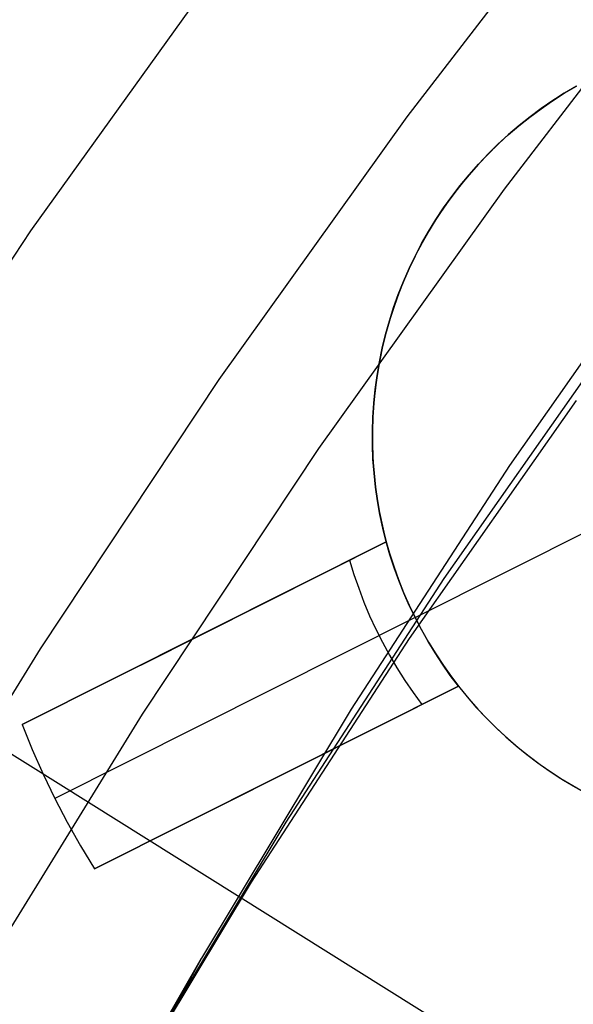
# Model space of a CAD drawing. Header units: millimetres. Extents: x 6049 to 7254, y -11340 to -10297.
# Tile 85 of 237: x 6602.68 to 6606.11, y -10651.01 to -10644.91. Entities that reach past the tile are written whole.
import ezdxf

# ---------------------------------------------------------------- set-up
doc = ezdxf.new("R2010")
doc.units = ezdxf.units.MM
doc.layers.add('color', color=7, linetype='Continuous')
doc.layers.add('luz', color=7, linetype='Continuous')

msp = doc.modelspace()

# ---------------------------------------------------------------- linework, layer by layer
at = {"color": 8, "true_color": 0x7f7f7f}
for p, q in [((6606.3031, -10643.9255, 211.3665), (6605.0817, -10645.5126, 211.3665)), ((6606.8904, -10644.3938, 212.0295), (6605.6848, -10645.9604, 212.0295)), ((6605.0817, -10645.5126, 211.3665), (6603.9158, -10647.1409, 211.3665)), ((6605.6848, -10645.9604, 212.0295), (6604.534, -10647.5676, 212.0295)), ((6606.7518, -10646.1994, 64.7868), (6605.7177, -10647.6735, 64.3727)), ((6605.3136, -10648.3735, 67.8738), (6606.3476, -10646.8994, 68.2879)), ((6603.9158, -10647.1409, 211.3665), (6602.8067, -10648.8085, 211.3665)), ((6605.0991, -10648.745, 69.7318), (6606.1332, -10647.2709, 70.1458)), ((6604.534, -10647.5676, 212.0295), (6603.4393, -10649.2136, 212.0295)), ((6605.7177, -10647.6735, 64.3727), (6604.7364, -10649.1829, 63.9576)), ((6604.3322, -10649.8829, 67.4588), (6605.3136, -10648.3735, 67.8738)), ((6604.1177, -10650.2544, 69.3167), (6605.0991, -10648.745, 69.7318)), ((6602.8067, -10648.8085, 211.3665), (6601.7559, -10650.5133, 211.3665)), ((6603.4393, -10649.2136, 212.0295), (6602.4021, -10650.8964, 212.0295)), ((6604.7364, -10649.1829, 63.9576), (6603.8089, -10650.7259, 63.5421)), ((6603.4047, -10651.4259, 67.0432), (6604.3322, -10649.8829, 67.4588)), ((6603.1903, -10651.7974, 68.9011), (6604.1177, -10650.2544, 69.3167)), ((6603.8089, -10650.7259, 63.5421), (6602.9364, -10652.3006, 63.1265)), ((6603.1903, -10651.7974, 68.9011), (6603.8089, -10650.7259, 63.5421))]:
    msp.add_line(p, q, dxfattribs=at)
at = {"layer": 'color', "color": 254, "true_color": 0xcad1ee}
for p, q in [((6602.7504, -10646.2198, 26.2), (6603.9487, -10644.5515, 26.2)), ((6602.7504, -10646.2198, 28.2), (6603.9487, -10644.5515, 28.2)), ((6602.7504, -10646.2198, 26.2), (6603.9487, -10644.5515, 26.2)), ((6602.7504, -10646.2198, 27.2), (6603.9487, -10644.5515, 27.2)), ((6602.7504, -10646.2198, 28.2), (6603.9487, -10644.5515, 28.2)), ((6606.0585, -10645.3663, 28.2), (6606.1331, -10645.3222, 28.2)), ((6606.1331, -10645.3222, 23.95), (6606.0585, -10645.3663, 23.95)), ((6606.0585, -10645.3663, 28.2), (6606.1331, -10645.3222, 28.2)), ((6606.1336, -10645.3219, 19.7), (6606.0593, -10645.3658, 19.7)), ((6606.1336, -10645.3219, 19.7), (6606.0593, -10645.3658, 19.7)), ((6605.9855, -10645.4129, 28.2), (6606.0585, -10645.3663, 28.2)), ((6606.0585, -10645.3663, 23.95), (6605.9855, -10645.4129, 23.95)), ((6605.9855, -10645.4129, 28.2), (6606.0585, -10645.3663, 28.2)), ((6606.0593, -10645.3658, 19.7), (6605.9865, -10645.4122, 19.7)), ((6606.0593, -10645.3658, 19.7), (6605.9865, -10645.4122, 19.7)), ((6605.9141, -10645.4621, 28.2), (6605.9855, -10645.4129, 28.2)), ((6605.9855, -10645.4129, 23.95), (6605.9141, -10645.4621, 23.95)), ((6605.9141, -10645.4621, 28.2), (6605.9855, -10645.4129, 28.2)), ((6605.9865, -10645.4122, 19.7), (6605.9154, -10645.4611, 19.7)), ((6605.9865, -10645.4122, 19.7), (6605.9154, -10645.4611, 19.7)), ((6605.7767, -10645.5677, 28.2), (6605.8445, -10645.5137, 28.2)), ((6605.8445, -10645.5137, 23.95), (6605.7767, -10645.5677, 23.95)), ((6605.7767, -10645.5677, 28.2), (6605.8445, -10645.5137, 28.2)), ((6605.8461, -10645.5125, 19.7), (6605.7785, -10645.5662, 19.7)), ((6605.8461, -10645.5125, 19.7), (6605.7785, -10645.5662, 19.7)), ((6605.8445, -10645.5137, 28.2), (6605.9141, -10645.4621, 28.2)), ((6605.9141, -10645.4621, 23.95), (6605.8445, -10645.5137, 23.95)), ((6605.8445, -10645.5137, 28.2), (6605.9141, -10645.4621, 28.2)), ((6605.9154, -10645.4611, 19.7), (6605.8461, -10645.5125, 19.7)), ((6605.9154, -10645.4611, 19.7), (6605.8461, -10645.5125, 19.7)), ((6605.7108, -10645.624, 28.2), (6605.7767, -10645.5677, 28.2)), ((6605.7767, -10645.5677, 23.95), (6605.7108, -10645.624, 23.95)), ((6605.7108, -10645.624, 28.2), (6605.7767, -10645.5677, 28.2)), ((6605.7785, -10645.5662, 19.7), (6605.7129, -10645.6222, 19.7)), ((6605.7785, -10645.5662, 19.7), (6605.7129, -10645.6222, 19.7)), ((6605.6469, -10645.6826, 28.2), (6605.7108, -10645.624, 28.2)), ((6605.7108, -10645.624, 23.95), (6605.6469, -10645.6826, 23.95)), ((6605.6469, -10645.6826, 28.2), (6605.7108, -10645.624, 28.2)), ((6605.7129, -10645.6222, 19.7), (6605.6492, -10645.6804, 19.7)), ((6605.7129, -10645.6222, 19.7), (6605.6492, -10645.6804, 19.7)), ((6605.5851, -10645.7433, 28.2), (6605.6469, -10645.6826, 28.2)), ((6605.6469, -10645.6826, 23.95), (6605.5851, -10645.7433, 23.95)), ((6605.5851, -10645.7433, 28.2), (6605.6469, -10645.6826, 28.2)), ((6605.6492, -10645.6804, 19.7), (6605.5875, -10645.7408, 19.7)), ((6605.6492, -10645.6804, 19.7), (6605.5875, -10645.7408, 19.7)), ((6605.5254, -10645.8062, 28.2), (6605.5851, -10645.7433, 28.2)), ((6605.5851, -10645.7433, 23.95), (6605.5254, -10645.8062, 23.95)), ((6605.5254, -10645.8062, 28.2), (6605.5851, -10645.7433, 28.2)), ((6605.5875, -10645.7408, 19.7), (6605.528, -10645.8033, 19.7)), ((6605.5875, -10645.7408, 19.7), (6605.528, -10645.8033, 19.7)), ((6605.4679, -10645.8711, 28.2), (6605.5254, -10645.8062, 28.2)), ((6605.5254, -10645.8062, 23.95), (6605.4679, -10645.8711, 23.95)), ((6605.4679, -10645.8711, 28.2), (6605.5254, -10645.8062, 28.2)), ((6605.528, -10645.8033, 19.7), (6605.4707, -10645.8679, 19.7)), ((6605.528, -10645.8033, 19.7), (6605.4707, -10645.8679, 19.7)), ((6605.4128, -10645.9379, 28.2), (6605.4679, -10645.8711, 28.2)), ((6605.4679, -10645.8711, 23.95), (6605.4128, -10645.9379, 23.95)), ((6605.4128, -10645.9379, 28.2), (6605.4679, -10645.8711, 28.2)), ((6605.4707, -10645.8679, 19.7), (6605.4156, -10645.9343, 19.7)), ((6605.4707, -10645.8679, 19.7), (6605.4156, -10645.9343, 19.7)), ((6605.3599, -10646.0066, 28.2), (6605.4128, -10645.9379, 28.2)), ((6605.4128, -10645.9379, 23.95), (6605.3599, -10646.0066, 23.95)), ((6605.3599, -10646.0066, 28.2), (6605.4128, -10645.9379, 28.2)), ((6605.4156, -10645.9343, 19.7), (6605.3629, -10646.0026, 19.7)), ((6605.4156, -10645.9343, 19.7), (6605.3629, -10646.0026, 19.7)), ((6605.3629, -10646.0026, 19.7), (6605.3125, -10646.0727, 19.7)), ((6605.3629, -10646.0026, 19.7), (6605.3125, -10646.0727, 19.7)), ((6605.3095, -10646.0771, 28.2), (6605.3599, -10646.0066, 28.2)), ((6605.3599, -10646.0066, 23.95), (6605.3095, -10646.0771, 23.95)), ((6605.3095, -10646.0771, 28.2), (6605.3599, -10646.0066, 28.2)), ((6605.2616, -10646.1493, 28.2), (6605.3095, -10646.0771, 28.2)), ((6605.3095, -10646.0771, 23.95), (6605.2616, -10646.1493, 23.95)), ((6605.2616, -10646.1493, 28.2), (6605.3095, -10646.0771, 28.2)), ((6605.3125, -10646.0727, 19.7), (6605.2646, -10646.1445, 19.7)), ((6605.3125, -10646.0727, 19.7), (6605.2646, -10646.1445, 19.7)), ((6605.2162, -10646.2231, 28.2), (6605.2616, -10646.1493, 28.2)), ((6605.2616, -10646.1493, 23.95), (6605.2162, -10646.2231, 23.95)), ((6605.2162, -10646.2231, 28.2), (6605.2616, -10646.1493, 28.2)), ((6605.2646, -10646.1445, 19.7), (6605.2192, -10646.2179, 19.7)), ((6605.2646, -10646.1445, 19.7), (6605.2192, -10646.2179, 19.7)), ((6601.6104, -10647.9284, 26.2), (6602.7504, -10646.2198, 26.2)), ((6601.6104, -10647.9284, 28.2), (6602.7504, -10646.2198, 28.2)), ((6601.6104, -10647.9284, 26.2), (6602.7504, -10646.2198, 26.2)), ((6601.6104, -10647.9284, 27.2), (6602.7504, -10646.2198, 27.2)), ((6601.6104, -10647.9284, 28.2), (6602.7504, -10646.2198, 28.2)), ((6605.1733, -10646.2985, 28.2), (6605.2162, -10646.2231, 28.2)), ((6605.2162, -10646.2231, 23.95), (6605.1733, -10646.2985, 23.95)), ((6605.1733, -10646.2985, 28.2), (6605.2162, -10646.2231, 28.2)), ((6605.2192, -10646.2179, 19.7), (6605.1764, -10646.2928, 19.7)), ((6605.2192, -10646.2179, 19.7), (6605.1764, -10646.2928, 19.7)), ((6605.1331, -10646.3752, 28.2), (6605.1733, -10646.2985, 28.2)), ((6605.1733, -10646.2985, 23.95), (6605.1331, -10646.3752, 23.95)), ((6605.1331, -10646.3752, 28.2), (6605.1733, -10646.2985, 28.2)), ((6605.1764, -10646.2928, 19.7), (6605.1362, -10646.3692, 19.7)), ((6605.1764, -10646.2928, 19.7), (6605.1362, -10646.3692, 19.7)), ((6605.1362, -10646.3692, 19.7), (6605.0986, -10646.4469, 19.7)), ((6605.1362, -10646.3692, 19.7), (6605.0986, -10646.4469, 19.7)), ((6605.0956, -10646.4534, 28.2), (6605.1331, -10646.3752, 28.2)), ((6605.1331, -10646.3752, 23.95), (6605.0956, -10646.4534, 23.95)), ((6605.0956, -10646.4534, 28.2), (6605.1331, -10646.3752, 28.2)), ((6605.0609, -10646.5328, 28.2), (6605.0956, -10646.4534, 28.2)), ((6605.0956, -10646.4534, 23.95), (6605.0609, -10646.5328, 23.95)), ((6605.0609, -10646.5328, 28.2), (6605.0956, -10646.4534, 28.2)), ((6605.0986, -10646.4469, 19.7), (6605.0638, -10646.5258, 19.7)), ((6605.0986, -10646.4469, 19.7), (6605.0638, -10646.5258, 19.7)), ((6605.0289, -10646.6133, 28.2), (6605.0609, -10646.5328, 28.2)), ((6605.0609, -10646.5328, 23.95), (6605.0289, -10646.6133, 23.95)), ((6605.0289, -10646.6133, 28.2), (6605.0609, -10646.5328, 28.2)), ((6605.0638, -10646.5258, 19.7), (6605.0317, -10646.606, 19.7)), ((6605.0638, -10646.5258, 19.7), (6605.0317, -10646.606, 19.7)), ((6604.9997, -10646.6949, 28.2), (6605.0289, -10646.6133, 28.2)), ((6605.0289, -10646.6133, 23.95), (6604.9997, -10646.6949, 23.95)), ((6604.9997, -10646.6949, 28.2), (6605.0289, -10646.6133, 28.2)), ((6605.0317, -10646.606, 19.7), (6605.0023, -10646.6871, 19.7)), ((6605.0317, -10646.606, 19.7), (6605.0023, -10646.6871, 19.7)), ((6604.9733, -10646.7775, 28.2), (6604.9997, -10646.6949, 28.2)), ((6604.9997, -10646.6949, 23.95), (6604.9733, -10646.7775, 23.95)), ((6604.9733, -10646.7775, 28.2), (6604.9997, -10646.6949, 28.2)), ((6605.0023, -10646.6871, 19.7), (6604.9758, -10646.7693, 19.7)), ((6605.0023, -10646.6871, 19.7), (6604.9758, -10646.7693, 19.7)), ((6604.9499, -10646.8609, 28.2), (6604.9733, -10646.7775, 28.2)), ((6604.9733, -10646.7775, 23.95), (6604.9499, -10646.8609, 23.95)), ((6604.9499, -10646.8609, 28.2), (6604.9733, -10646.7775, 28.2)), ((6604.9758, -10646.7693, 19.7), (6604.9522, -10646.8523, 19.7)), ((6604.9758, -10646.7693, 19.7), (6604.9522, -10646.8523, 19.7)), ((6604.9522, -10646.8523, 19.7), (6604.9314, -10646.936, 19.7)), ((6604.9522, -10646.8523, 19.7), (6604.9314, -10646.936, 19.7)), ((6604.9293, -10646.9451, 28.2), (6604.9499, -10646.8609, 28.2)), ((6604.9499, -10646.8609, 23.95), (6604.9293, -10646.9451, 23.95)), ((6604.9293, -10646.9451, 28.2), (6604.9499, -10646.8609, 28.2)), ((6604.9117, -10647.03, 28.2), (6604.9293, -10646.9451, 28.2)), ((6604.9293, -10646.9451, 23.95), (6604.9117, -10647.03, 23.95)), ((6604.9117, -10647.03, 28.2), (6604.9293, -10646.9451, 28.2)), ((6604.9314, -10646.936, 19.7), (6604.9135, -10647.0204, 19.7)), ((6604.9314, -10646.936, 19.7), (6604.9135, -10647.0204, 19.7)), ((6604.897, -10647.1154, 28.2), (6604.9117, -10647.03, 28.2)), ((6604.9117, -10647.03, 23.95), (6604.897, -10647.1154, 23.95)), ((6604.897, -10647.1154, 28.2), (6604.9117, -10647.03, 28.2)), ((6604.9135, -10647.0204, 19.7), (6604.8986, -10647.1054, 19.7)), ((6604.9135, -10647.0204, 19.7), (6604.8986, -10647.1054, 19.7)), ((6604.8853, -10647.2013, 28.2), (6604.897, -10647.1154, 28.2)), ((6604.897, -10647.1154, 23.95), (6604.8853, -10647.2013, 23.95)), ((6604.8853, -10647.2013, 28.2), (6604.897, -10647.1154, 28.2)), ((6604.8986, -10647.1054, 19.7), (6604.8866, -10647.1909, 19.7)), ((6604.8986, -10647.1054, 19.7), (6604.8866, -10647.1909, 19.7)), ((6604.8766, -10647.2875, 28.2), (6604.8853, -10647.2013, 28.2)), ((6604.8853, -10647.2013, 23.95), (6604.8766, -10647.2875, 23.95)), ((6604.8766, -10647.2875, 28.2), (6604.8853, -10647.2013, 28.2)), ((6604.8866, -10647.1909, 19.7), (6604.8775, -10647.2767, 19.7)), ((6604.8866, -10647.1909, 19.7), (6604.8775, -10647.2767, 19.7)), ((6604.8775, -10647.2767, 19.7), (6604.8714, -10647.3628, 19.7)), ((6604.8775, -10647.2767, 19.7), (6604.8714, -10647.3628, 19.7)), ((6604.8709, -10647.374, 28.2), (6604.8766, -10647.2875, 28.2)), ((6604.8766, -10647.2875, 23.95), (6604.8709, -10647.374, 23.95)), ((6604.8709, -10647.374, 28.2), (6604.8766, -10647.2875, 28.2)), ((6604.8681, -10647.4606, 28.2), (6604.8709, -10647.374, 28.2)), ((6604.8709, -10647.374, 23.95), (6604.8681, -10647.4606, 23.95)), ((6604.8681, -10647.4606, 28.2), (6604.8709, -10647.374, 28.2)), ((6604.8714, -10647.3628, 19.7), (6604.8683, -10647.4491, 19.7)), ((6604.8714, -10647.3628, 19.7), (6604.8683, -10647.4491, 19.7)), ((6604.8684, -10647.5473, 28.2), (6604.8681, -10647.4606, 28.2)), ((6604.8681, -10647.4606, 23.95), (6604.8684, -10647.5473, 23.95)), ((6604.8684, -10647.5473, 28.2), (6604.8681, -10647.4606, 28.2)), ((6604.8683, -10647.4491, 19.7), (6604.8682, -10647.5354, 19.7)), ((6604.8683, -10647.4491, 19.7), (6604.8682, -10647.5354, 19.7)), ((6604.8682, -10647.5354, 19.7), (6604.871, -10647.6216, 19.7)), ((6604.8682, -10647.5354, 19.7), (6604.871, -10647.6216, 19.7)), ((6604.8717, -10647.6339, 28.2), (6604.8684, -10647.5473, 28.2)), ((6604.8684, -10647.5473, 23.95), (6604.8717, -10647.6339, 23.95)), ((6604.8717, -10647.6339, 28.2), (6604.8684, -10647.5473, 28.2)), ((6604.871, -10647.6216, 19.7), (6604.8769, -10647.7077, 19.7)), ((6604.871, -10647.6216, 19.7), (6604.8769, -10647.7077, 19.7)), ((6604.878, -10647.7203, 28.2), (6604.8717, -10647.6339, 28.2)), ((6604.8717, -10647.6339, 23.95), (6604.878, -10647.7203, 23.95)), ((6604.878, -10647.7203, 28.2), (6604.8717, -10647.6339, 28.2)), ((6604.8769, -10647.7077, 19.7), (6604.8857, -10647.7936, 19.7)), ((6604.8769, -10647.7077, 19.7), (6604.8857, -10647.7936, 19.7)), ((6604.8873, -10647.8065, 28.2), (6604.878, -10647.7203, 28.2)), ((6604.878, -10647.7203, 23.95), (6604.8873, -10647.8065, 23.95)), ((6604.8873, -10647.8065, 28.2), (6604.878, -10647.7203, 28.2)), ((6604.8857, -10647.7936, 19.7), (6604.8974, -10647.8791, 19.7)), ((6604.8857, -10647.7936, 19.7), (6604.8974, -10647.8791, 19.7)), ((6604.8995, -10647.8923, 28.2), (6604.8873, -10647.8065, 28.2)), ((6604.8873, -10647.8065, 23.95), (6604.8995, -10647.8923, 23.95)), ((6604.8995, -10647.8923, 28.2), (6604.8873, -10647.8065, 28.2)), ((6604.8974, -10647.8791, 19.7), (6604.9121, -10647.9641, 19.7)), ((6604.8974, -10647.8791, 19.7), (6604.9121, -10647.9641, 19.7)), ((6604.9147, -10647.9776, 28.2), (6604.8995, -10647.8923, 28.2)), ((6604.8995, -10647.8923, 23.95), (6604.9147, -10647.9776, 23.95)), ((6604.9147, -10647.9776, 28.2), (6604.8995, -10647.8923, 28.2)), ((6604.9121, -10647.9641, 19.7), (6604.9297, -10648.0486, 19.7)), ((6604.9121, -10647.9641, 19.7), (6604.9297, -10648.0486, 19.7)), ((6604.9329, -10648.0623, 28.2), (6604.9147, -10647.9776, 28.2)), ((6604.9147, -10647.9776, 23.95), (6604.9329, -10648.0623, 23.95)), ((6604.9329, -10648.0623, 28.2), (6604.9147, -10647.9776, 28.2)), ((6604.9297, -10648.0486, 19.7), (6604.9503, -10648.1324, 19.7)), ((6604.9297, -10648.0486, 19.7), (6604.9503, -10648.1324, 19.7)), ((6604.954, -10648.1464, 28.2), (6604.9329, -10648.0623, 28.2)), ((6604.9329, -10648.0623, 23.95), (6604.954, -10648.1464, 23.95)), ((6604.954, -10648.1464, 28.2), (6604.9329, -10648.0623, 28.2)), ((6605.1329, -10648.616, 19.7), (6606.2504, -10648.056, 19.7)), ((6604.9503, -10648.1324, 19.7), (6604.9737, -10648.2155, 19.7)), ((6604.9503, -10648.1324, 19.7), (6604.9737, -10648.2155, 19.7)), ((6604.954, -10648.1464, 28.2), (6602.6962, -10649.2779, 28.2)), ((6604.954, -10648.1464, 28.2), (6602.6962, -10649.2779, 28.2)), ((6602.6962, -10649.2779, 26.7), (6604.954, -10648.1464, 22.3699)), ((6602.6962, -10649.2779, 26.7), (6604.954, -10648.1464, 22.3699)), ((6603.4307, -10648.9098, 25.2849), (6604.954, -10648.1464, 25.2849)), ((6604.9772, -10648.227, 22.3699), (6604.954, -10648.1464, 22.3699)), ((6604.954, -10648.1464, 22.3699), (6604.954, -10648.1464, 28.2)), ((6604.954, -10648.1464, 22.3699), (6604.954, -10648.1464, 28.2)), ((6604.9772, -10648.227, 22.3699), (6604.954, -10648.1464, 22.3699)), ((6604.7263, -10648.2605, 22.8029), (6604.7532, -10648.3479, 22.8029)), ((6604.9737, -10648.2155, 19.7), (6605, -10648.2977, 19.7)), ((6604.9737, -10648.2155, 19.7), (6605, -10648.2977, 19.7)), ((6605.0031, -10648.3068, 22.3699), (6604.9772, -10648.227, 22.3699)), ((6605.0031, -10648.3068, 22.3699), (6604.9772, -10648.227, 22.3699)), ((6605, -10648.2977, 19.7), (6605.029, -10648.379, 19.7)), ((6605, -10648.2977, 19.7), (6605.029, -10648.379, 19.7)), ((6605.0316, -10648.3857, 22.3699), (6605.0031, -10648.3068, 22.3699)), ((6605.0316, -10648.3857, 22.3699), (6605.0031, -10648.3068, 22.3699)), ((6604.7532, -10648.3479, 22.8029), (6604.7829, -10648.4343, 22.8029)), ((6605.029, -10648.379, 19.7), (6605.0609, -10648.4592, 19.7)), ((6605.029, -10648.379, 19.7), (6605.0609, -10648.4592, 19.7)), ((6604.7829, -10648.4343, 22.8029), (6604.8155, -10648.5197, 22.8029)), ((6605.0628, -10648.4636, 22.3699), (6605.0316, -10648.3857, 22.3699)), ((6605.0628, -10648.4636, 22.3699), (6605.0316, -10648.3857, 22.3699)), ((6605.0609, -10648.4592, 19.7), (6605.0955, -10648.5382, 19.7)), ((6605.0609, -10648.4592, 19.7), (6605.0955, -10648.5382, 19.7)), ((6605.0965, -10648.5404, 22.3699), (6605.0628, -10648.4636, 22.3699)), ((6605.0965, -10648.5404, 22.3699), (6605.0628, -10648.4636, 22.3699)), ((6604.8155, -10648.5197, 22.8029), (6604.851, -10648.604, 22.8029)), ((6605.0955, -10648.5382, 19.7), (6605.1329, -10648.616, 19.7)), ((6605.0955, -10648.5382, 19.7), (6605.1329, -10648.616, 19.7)), ((6605.1329, -10648.616, 22.3699), (6605.0965, -10648.5404, 22.3699)), ((6605.1329, -10648.616, 22.3699), (6605.0965, -10648.5404, 22.3699)), ((6605.1329, -10648.616, 22.3699), (6602.8978, -10649.7362, 26.7)), ((6604.851, -10648.604, 22.8029), (6604.8892, -10648.687, 22.8029)), ((6605.1329, -10648.616, 19.7), (6605.1329, -10648.616, 22.3699)), ((6605.1329, -10648.616, 19.7), (6605.1329, -10648.616, 22.3699)), ((6605.1329, -10648.616, 19.7), (6605.1729, -10648.6925, 19.7)), ((6605.1717, -10648.6904, 22.3699), (6605.1329, -10648.616, 22.3699)), ((6605.1717, -10648.6904, 22.3699), (6605.1329, -10648.616, 22.3699)), ((6605.1329, -10648.616, 19.7), (6605.1729, -10648.6925, 19.7)), ((6604.8892, -10648.687, 22.8029), (6604.9301, -10648.7688, 22.8029)), ((6603.8251, -10648.7122, 28.2), (6603.8251, -10648.7122, 24.5266)), ((6605.213, -10648.7634, 22.3699), (6605.1717, -10648.6904, 22.3699)), ((6605.213, -10648.7634, 22.3699), (6605.1717, -10648.6904, 22.3699)), ((6605.1729, -10648.6925, 19.7), (6605.2155, -10648.7676, 19.7)), ((6605.1729, -10648.6925, 19.7), (6605.2155, -10648.7676, 19.7)), ((6604.9301, -10648.7688, 22.8029), (6604.9738, -10648.8491, 22.8029)), ((6605.2568, -10648.835, 22.3699), (6605.213, -10648.7634, 22.3699)), ((6605.2568, -10648.835, 22.3699), (6605.213, -10648.7634, 22.3699)), ((6605.2155, -10648.7676, 19.7), (6605.2606, -10648.8411, 19.7)), ((6605.2155, -10648.7676, 19.7), (6605.2606, -10648.8411, 19.7)), ((6604.9738, -10648.8491, 22.8029), (6605.0201, -10648.9279, 22.8029)), ((6605.3029, -10648.9051, 22.3699), (6605.2568, -10648.835, 22.3699)), ((6605.3029, -10648.9051, 22.3699), (6605.2568, -10648.835, 22.3699)), ((6605.2606, -10648.8411, 19.7), (6605.3083, -10648.913, 19.7)), ((6605.2606, -10648.8411, 19.7), (6605.3083, -10648.913, 19.7)), ((6605.0201, -10648.9279, 22.8029), (6605.069, -10649.0051, 22.8029)), ((6605.3513, -10648.9736, 22.3699), (6605.3029, -10648.9051, 22.3699)), ((6605.3513, -10648.9736, 22.3699), (6605.3029, -10648.9051, 22.3699)), ((6605.3083, -10648.913, 19.7), (6605.3585, -10648.9833, 19.7)), ((6605.3083, -10648.913, 19.7), (6605.3585, -10648.9833, 19.7)), ((6605.402, -10649.0404, 22.3699), (6605.3513, -10648.9736, 22.3699)), ((6605.402, -10649.0404, 22.3699), (6605.3513, -10648.9736, 22.3699)), ((6605.3585, -10648.9833, 19.7), (6605.411, -10649.0518, 19.7)), ((6605.3585, -10648.9833, 19.7), (6605.411, -10649.0518, 19.7)), ((6603.1443, -10650.1719, 28.2), (6605.402, -10649.0404, 28.2)), ((6603.1443, -10650.1719, 28.2), (6605.402, -10649.0404, 28.2)), ((6605.402, -10649.0404, 22.3699), (6603.1443, -10650.1719, 26.7)), ((6605.402, -10649.0404, 22.3699), (6603.1443, -10650.1719, 26.7)), ((6603.8787, -10649.8039, 25.2849), (6605.402, -10649.0404, 25.2849)), ((6605.069, -10649.0051, 22.8029), (6605.1204, -10649.0807, 22.8029)), ((6605.402, -10649.0404, 28.2), (6605.4563, -10649.107, 28.2)), ((6605.402, -10649.0404, 28.2), (6605.4563, -10649.107, 28.2)), ((6605.402, -10649.0404, 28.2), (6605.402, -10649.0404, 22.3699)), ((6605.402, -10649.0404, 23.95), (6605.4563, -10649.107, 23.95)), ((6605.402, -10649.0404, 28.2), (6605.402, -10649.0404, 22.3699)), ((6605.411, -10649.0518, 19.7), (6605.4659, -10649.1184, 19.7)), ((6605.411, -10649.0518, 19.7), (6605.4659, -10649.1184, 19.7)), ((6605.1204, -10649.0807, 22.8029), (6605.1743, -10649.1545, 22.8029)), ((6605.4563, -10649.107, 28.2), (6605.5127, -10649.1717, 28.2)), ((6605.4563, -10649.107, 28.2), (6605.5127, -10649.1717, 28.2)), ((6605.4563, -10649.107, 23.95), (6605.5127, -10649.1717, 23.95)), ((6605.4659, -10649.1184, 19.7), (6605.523, -10649.1831, 19.7)), ((6605.4659, -10649.1184, 19.7), (6605.523, -10649.1831, 19.7)), ((6605.5127, -10649.1717, 28.2), (6605.5714, -10649.2345, 28.2)), ((6605.5127, -10649.1717, 28.2), (6605.5714, -10649.2345, 28.2)), ((6605.5127, -10649.1717, 23.95), (6605.5714, -10649.2345, 23.95)), ((6605.523, -10649.1831, 19.7), (6605.5823, -10649.2457, 19.7)), ((6605.523, -10649.1831, 19.7), (6605.5823, -10649.2457, 19.7)), ((6605.5714, -10649.2345, 28.2), (6605.6322, -10649.2952, 28.2)), ((6605.5714, -10649.2345, 28.2), (6605.6322, -10649.2952, 28.2)), ((6605.5714, -10649.2345, 23.95), (6605.6322, -10649.2952, 23.95)), ((6602.6962, -10649.2779, 28.2), (6602.7583, -10649.4329, 28.2)), ((6602.6962, -10649.2779, 28.2), (6602.7583, -10649.4329, 28.2)), ((6602.6962, -10649.2779, 28.2), (6602.6962, -10649.2779, 26.7)), ((6602.6962, -10649.2779, 26.7), (6602.7583, -10649.4329, 26.7)), ((6602.6962, -10649.2779, 27.45), (6602.7583, -10649.4329, 27.45)), ((6602.6962, -10649.2779, 28.2), (6602.6962, -10649.2779, 26.7)), ((6602.6962, -10649.2779, 26.7), (6602.7583, -10649.4329, 26.7)), ((6605.5823, -10649.2457, 19.7), (6605.6438, -10649.3063, 19.7)), ((6605.5823, -10649.2457, 19.7), (6605.6438, -10649.3063, 19.7)), ((6605.6322, -10649.2952, 28.2), (6605.695, -10649.3537, 28.2)), ((6605.6322, -10649.2952, 28.2), (6605.695, -10649.3537, 28.2)), ((6605.6322, -10649.2952, 23.95), (6605.695, -10649.3537, 23.95)), ((6605.6438, -10649.3063, 19.7), (6605.7073, -10649.3647, 19.7)), ((6605.6438, -10649.3063, 19.7), (6605.7073, -10649.3647, 19.7)), ((6605.695, -10649.3537, 28.2), (6605.7598, -10649.4101, 28.2)), ((6605.695, -10649.3537, 28.2), (6605.7598, -10649.4101, 28.2)), ((6605.695, -10649.3537, 23.95), (6605.7598, -10649.4101, 23.95)), ((6605.7073, -10649.3647, 19.7), (6605.7728, -10649.421, 19.7)), ((6605.7073, -10649.3647, 19.7), (6605.7728, -10649.421, 19.7)), ((6605.7598, -10649.4101, 28.2), (6605.8265, -10649.4642, 28.2)), ((6605.7598, -10649.4101, 28.2), (6605.8265, -10649.4642, 28.2)), ((6605.7598, -10649.4101, 23.95), (6605.8265, -10649.4642, 23.95)), ((6605.7728, -10649.421, 19.7), (6605.8402, -10649.4749, 19.7)), ((6605.7728, -10649.421, 19.7), (6605.8402, -10649.4749, 19.7)), ((6602.7583, -10649.4329, 28.2), (6602.8255, -10649.5857, 28.2)), ((6602.7583, -10649.4329, 28.2), (6602.8255, -10649.5857, 28.2)), ((6602.7583, -10649.4329, 26.7), (6602.8255, -10649.5857, 26.7)), ((6602.7583, -10649.4329, 27.45), (6602.8255, -10649.5857, 27.45)), ((6602.7583, -10649.4329, 26.7), (6602.8255, -10649.5857, 26.7)), ((6605.8265, -10649.4642, 28.2), (6605.895, -10649.516, 28.2)), ((6605.8265, -10649.4642, 28.2), (6605.895, -10649.516, 28.2)), ((6605.8265, -10649.4642, 23.95), (6605.895, -10649.516, 23.95)), ((6605.8402, -10649.4749, 19.7), (6605.9094, -10649.5264, 19.7)), ((6605.8402, -10649.4749, 19.7), (6605.9094, -10649.5264, 19.7)), ((6605.895, -10649.516, 28.2), (6605.9652, -10649.5654, 28.2)), ((6605.895, -10649.516, 28.2), (6605.9652, -10649.5654, 28.2)), ((6605.895, -10649.516, 23.95), (6605.9652, -10649.5654, 23.95)), ((6605.9094, -10649.5264, 19.7), (6605.9804, -10649.5755, 19.7)), ((6605.9094, -10649.5264, 19.7), (6605.9804, -10649.5755, 19.7)), ((6602.8255, -10649.5857, 28.2), (6602.8978, -10649.7362, 28.2)), ((6602.8255, -10649.5857, 28.2), (6602.8978, -10649.7362, 28.2)), ((6602.8255, -10649.5857, 26.7), (6602.8978, -10649.7362, 26.7)), ((6602.8255, -10649.5857, 27.45), (6602.8978, -10649.7362, 27.45)), ((6602.8255, -10649.5857, 26.7), (6602.8978, -10649.7362, 26.7)), ((6605.9652, -10649.5654, 28.2), (6606.0372, -10649.6123, 28.2)), ((6605.9652, -10649.5654, 28.2), (6606.0372, -10649.6123, 28.2)), ((6605.9652, -10649.5654, 23.95), (6606.0372, -10649.6123, 23.95)), ((6605.9804, -10649.5755, 19.7), (6606.053, -10649.6222, 19.7)), ((6605.9804, -10649.5755, 19.7), (6606.053, -10649.6222, 19.7)), ((6604.2732, -10649.6062, 24.5266), (6604.2732, -10649.6062, 28.2)), ((6606.0372, -10649.6123, 28.2), (6606.1106, -10649.6568, 28.2)), ((6606.0372, -10649.6123, 28.2), (6606.1106, -10649.6568, 28.2)), ((6606.0372, -10649.6123, 23.95), (6606.1106, -10649.6568, 23.95)), ((6606.053, -10649.6222, 19.7), (6606.1271, -10649.6663, 19.7)), ((6606.053, -10649.6222, 19.7), (6606.1271, -10649.6663, 19.7)), ((6606.1106, -10649.6568, 28.2), (6606.1856, -10649.6987, 28.2)), ((6606.1106, -10649.6568, 28.2), (6606.1856, -10649.6987, 28.2)), ((6606.1106, -10649.6568, 23.95), (6606.1856, -10649.6987, 23.95)), ((6602.8978, -10649.7362, 28.2), (6602.9751, -10649.8841, 28.2)), ((6602.8978, -10649.7362, 28.2), (6602.9751, -10649.8841, 28.2)), ((6602.8978, -10649.7362, 26.7), (6602.9751, -10649.8841, 26.7)), ((6602.8978, -10649.7362, 27.45), (6602.9751, -10649.8841, 27.45)), ((6602.8978, -10649.7362, 26.7), (6602.8978, -10649.7362, 28.2)), ((6602.8978, -10649.7362, 26.7), (6602.9751, -10649.8841, 26.7)), ((6602.9751, -10649.8841, 28.2), (6603.0573, -10650.0295, 28.2)), ((6602.9751, -10649.8841, 28.2), (6603.0573, -10650.0295, 28.2)), ((6602.9751, -10649.8841, 26.7), (6603.0573, -10650.0295, 26.7)), ((6602.9751, -10649.8841, 27.45), (6603.0573, -10650.0295, 27.45)), ((6602.9751, -10649.8841, 26.7), (6603.0573, -10650.0295, 26.7)), ((6603.0573, -10650.0295, 28.2), (6603.1443, -10650.1719, 28.2)), ((6603.0573, -10650.0295, 28.2), (6603.1443, -10650.1719, 28.2)), ((6603.0573, -10650.0295, 26.7), (6603.1443, -10650.1719, 26.7)), ((6603.0573, -10650.0295, 27.45), (6603.1443, -10650.1719, 27.45)), ((6603.0573, -10650.0295, 26.7), (6603.1443, -10650.1719, 26.7)), ((6603.1443, -10650.1719, 26.7), (6603.1443, -10650.1719, 28.2)), ((6603.1443, -10650.1719, 26.7), (6603.1443, -10650.1719, 28.2))]:
    msp.add_line(p, q, dxfattribs=at)
at = {"layer": 'luz', "color": 254, "true_color": 0xcad1ee}
for p, q in [((6524.6186, -10600.72, -34.05), (6778.7009, -10759.4724, -34.05)), ((6524.6186, -10600.72, -32.55), (6778.7009, -10759.4724, -32.55))]:
    msp.add_line(p, q, dxfattribs=at)

doc.saveas('drawing.dxf')
